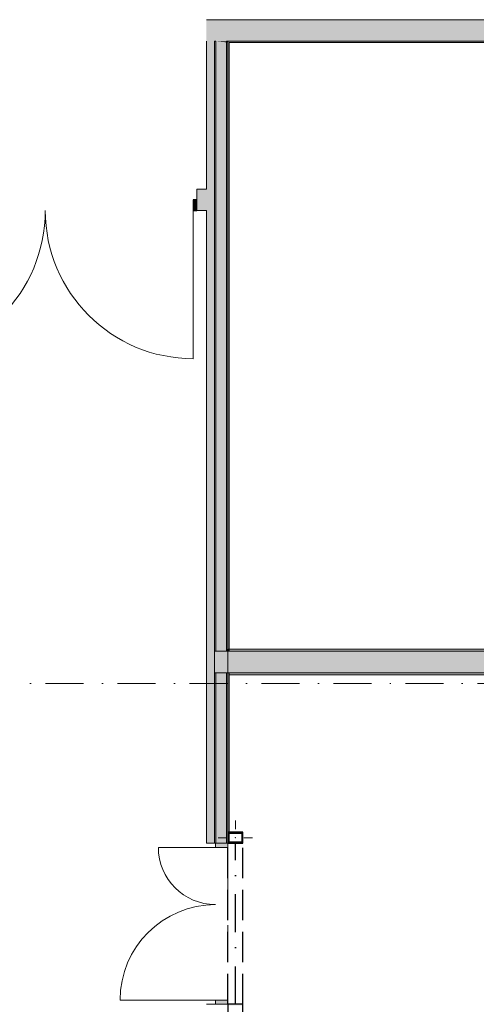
# Model space of a CAD drawing. Header units: millimetres. Extents: x -14761 to 157739, y -22400 to 107990.
# Tile 36 of 81: x 46661 to 50915, y 60015 to 69175. Entities that reach past the tile are written whole.
import ezdxf

# ---------------------------------------------------------------- set-up
doc = ezdxf.new("R2010")
doc.units = ezdxf.units.MM
doc.header["$MEASUREMENT"] = 0
for name, pattern in [('Невидимая', [391.222223, 282.222223, -109]), ('Штриховая', [564.444447, 282.222223, -282.222223]), ('Штрихпунктирная', [670.277762, 352.777767, -176.388884, 0, -141.111112])]:
    doc.linetypes.add(name, pattern=pattern)
for name, color, linetype in [('Конструктив - ГКЛ', 7, 'Continuous'), ('Конструктив - Стена сущ для Кладочного плана', 7, 'Continuous'), ('Конструктив - Стены Блок 200 нов', 7, 'Continuous'), ('Конструктив - Стены Внутр сущ.', 7, 'Continuous'), ('УЛИЦА_Стойки стропильные', 7, 'Continuous'), ('Элемент Модели - Зона', 7, 'Continuous'), ('Элемент Модели - Оси', 7, 'Continuous')]:
    doc.layers.add(name, color=color, linetype=linetype)

msp = doc.modelspace()

# ---------------------------------------------------------------- hatches: boundary and pattern name
at = {"layer": 'Конструктив - ГКЛ', "linetype": 'Continuous', "lineweight": 0, "true_color": 0x000000}
for points in [[(48487.5, 68975), (48475, 68975), (48487.5, 68973.8)], [(48487.5, 63300), (48487.5, 68973.8), (48475, 68975), (48475, 63300)], [(48487.5, 68973.8), (48587.5, 68964.2), (48587.5, 68975), (48487.5, 68975)], [(48587.5, 63300), (48587.5, 68964.2), (48487.5, 68973.8), (48487.5, 63300)], [(48587.5, 68964.2), (48600, 68963), (48600, 68975), (48587.5, 68975)], [(48605, 68963), (52085, 68963), (52085, 68975), (48605, 68975)], [(48600, 68963), (48587.5, 68964.2), (48587.5, 68963)], [(48600, 63325), (48600, 68963), (48587.5, 68963), (48587.5, 63325)], [(48612, 63325), (48612, 68963), (48600, 68963), (48600, 63325)], [(48600, 63300), (48600, 63320), (48587.5, 63320), (48587.5, 63300)], [(48612, 63300), (48612, 63320), (48600, 63320), (48600, 63300)], [(48475, 63100), (48475, 61515.2), (48487.5, 61515.2), (48487.5, 63100)], [(48487.5, 63100), (48487.5, 61515.2), (48587.5, 61515.2), (48587.5, 63100)], [(48587.5, 63100), (48587.5, 61515.2), (48600, 61515.2), (48600, 63100)], [(48600, 63100), (48600, 61615.2), (48612, 61615.2), (48612, 63100)], [(48608, 61523.2), (48612, 61523.2), (48612, 61607.2), (48608, 61607.2)]]:
    msp.add_hatch(color=18, dxfattribs=at).paths.add_polyline_path(points)
at = {"layer": 'Конструктив - Стена сущ для Кладочного плана', "linetype": 'Continuous', "lineweight": 0, "true_color": 0x000000}
msp.add_hatch(color=18, dxfattribs=at).paths.add_polyline_path([(48400, 69175), (48400, 68975), (58020, 68975), (58020, 69175)])
at = {"layer": 'Конструктив - Стены Блок 200 нов', "linetype": 'Continuous', "lineweight": 0, "true_color": 0x000000}
for points in [[(48487.5, 63100), (48487.5, 63300), (48475, 63300), (48475, 63100)], [(48587.5, 63100), (48587.5, 63300), (48487.5, 63300), (48487.5, 63100)], [(48600, 63100), (48600, 63300), (48587.5, 63300), (48587.5, 63100)], [(48612, 63100), (48612, 63300), (48600, 63300), (48600, 63100)], [(55680, 63320), (48612, 63320), (48612, 63300), (55680, 63300)], [(48612, 63300), (48612, 63100), (53700, 63100), (53700, 63300)], [(48612, 63100), (48612, 63080), (53700, 63080), (53700, 63100)]]:
    msp.add_hatch(color=18, dxfattribs=at).paths.add_polyline_path(points)
at = {"layer": 'Конструктив - Стены Внутр сущ.', "linetype": 'Continuous', "lineweight": 0, "true_color": 0x000000}
for points in [[(48400, 68975), (48400, 61515.2), (48600, 61515.2), (48600, 68975)], [(48310, 67399.5), (48400, 67399.5), (48400, 67599.5), (48310, 67599.5)], [(48310, 67499.5), (48278, 67499.5), (48278, 67399.5), (48310, 67399.5)], [(48600, 61515.2), (48485, 61515.2), (48485, 61475.2), (48600, 61475.2)], [(48485, 60015.2), (48600, 60015.2), (48600, 60055.2), (48485, 60055.2)]]:
    msp.add_hatch(color=18, dxfattribs=at).paths.add_polyline_path(points)
at = {"layer": 'УЛИЦА_Стойки стропильные', "linetype": 'Continuous', "lineweight": 0, "true_color": 0x000000}
h = msp.add_hatch(color=18, dxfattribs=at)
h.paths.add_polyline_path([(48740, 61515.2), (48740, 61615.2), (48600, 61615.2), (48600, 61515.2)])
h.paths.add_polyline_path([(48732, 61523.2), (48608, 61523.2), (48608, 61607.2), (48732, 61607.2)], flags=0)
h = msp.add_hatch(color=18, dxfattribs=at)
h.paths.add_polyline_path([(48740, 59915.2), (48740, 60015.2), (48600, 60015.2), (48600, 59915.2)])
h.paths.add_polyline_path([(48732, 59923.2), (48608, 59923.2), (48608, 60007.2), (48732, 60007.2)], flags=0)

# ---------------------------------------------------------------- linework, layer by layer
at = {"layer": 'Конструктив - ГКЛ', "color": 251, "linetype": 'Continuous', "lineweight": 20, "true_color": 0x575757}
for p, q in [((48487.5, 68973.8), (48487.5, 68975)), ((48487.5, 68973.8), (48487.5, 63300)), ((48587.5, 68964.2), (48587.5, 68975)), ((48587.5, 63325), (48587.5, 68964.2)), ((48487.5, 63300), (48475, 63300)), ((48475, 63300), (48475, 63100)), ((48487.5, 63300), (48475, 63300)), ((48587.5, 63300), (48487.5, 63300)), ((48587.5, 63300), (48487.5, 63300)), ((48587.5, 63325), (48587.5, 63320)), ((48587.5, 63300), (48587.5, 63320)), ((48600, 63300), (48587.5, 63300)), ((48600, 63300), (48587.5, 63300)), ((48612, 63300), (48600, 63300)), ((48600, 63300), (48600, 63100)), ((48612, 63300), (48600, 63300)), ((48475, 63100), (48487.5, 63100)), ((48475, 63100), (48487.5, 63100)), ((48487.5, 63100), (48587.5, 63100)), ((48487.5, 63100), (48587.5, 63100)), ((48487.5, 63100), (48487.5, 61515.2)), ((48587.5, 63100), (48600, 63100)), ((48587.5, 63100), (48600, 63100)), ((48587.5, 61515.2), (48587.5, 63100)), ((48600, 63100), (48612, 63100)), ((48600, 63100), (48612, 63100))]:
    msp.add_line(p, q, dxfattribs=at)
at = {"layer": 'Конструктив - ГКЛ', "color": 251, "linetype": 'Continuous', "lineweight": 20, "true_color": 0x575757, "flags": 128}
for points in [[(48475, 68975), (48487.5, 68975)], [(48475, 68975), (48475, 61515.2)], [(48587.5, 68975), (48600, 68975)], [(74495, 68975), (48600, 68975)], [(48600, 68963), (48600, 61615.2)], [(48600, 63325), (48600, 68963)], [(48612, 68963), (52085, 68963)], [(48612, 63325), (48612, 68963)], [(48600, 63300), (48600, 63320)], [(48612, 63300), (48612, 63320)], [(48600, 61615.2), (48600, 63100)], [(48612, 61615.2), (48612, 63100)], [(48612, 61523.2), (48612, 61607.2)], [(48475, 61515.2), (48487.5, 61515.2)], [(48587.5, 61515.2), (48600, 61515.2)]]:
    msp.add_lwpolyline(points, dxfattribs=at)
at = {"layer": 'Конструктив - Стена сущ для Кладочного плана', "color": 251, "linetype": 'Невидимая', "lineweight": 30, "true_color": 0x575757}
for p, q in [((48600, 60015.2), (48600, 61515.2)), ((48740, 61515.2), (48600, 61515.2)), ((48740, 60015.2), (48740, 61515.2)), ((48740, 60015.2), (48600, 60015.2))]:
    msp.add_line(p, q, dxfattribs=at)
at = {"layer": 'Конструктив - Стена сущ для Кладочного плана', "color": 251, "linetype": 'Штрихпунктирная', "lineweight": 30, "true_color": 0x575757}
msp.add_line((48670, 60015.2), (48670, 61515.2), dxfattribs=at)
at = {"layer": 'Конструктив - Стена сущ для Кладочного плана', "color": 251, "linetype": 'Continuous', "lineweight": 20, "true_color": 0x575757, "flags": 128}
for points in [[(58020, 69175), (48400, 69175)], [(48600, 68975), (58020, 68975)]]:
    msp.add_lwpolyline(points, dxfattribs=at)
at = {"layer": 'Конструктив - Стены Блок 200 нов', "color": 251, "linetype": 'Continuous', "lineweight": 20, "true_color": 0x575757}
for p, q in [((53700, 63300), (48612, 63300)), ((48612, 63100), (53700, 63100))]:
    msp.add_line(p, q, dxfattribs=at)
at = {"layer": 'Конструктив - Стены Блок 200 нов', "color": 251, "linetype": 'Continuous', "lineweight": 20, "true_color": 0x575757, "flags": 128}
for points in [[(55680, 63320), (48612, 63320)], [(48612, 63320), (48612, 63300)], [(48612, 63100), (48612, 63080)], [(48612, 63080), (53700, 63080)]]:
    msp.add_lwpolyline(points, dxfattribs=at)
at = {"layer": 'Конструктив - Стены Внутр сущ.', "color": 251, "linetype": 'Continuous', "lineweight": 20, "true_color": 0x575757}
for p, q in [((48310, 67599.5), (48353, 67599.5)), ((48310, 67499.5), (48310, 67599.5)), ((48310, 67499.5), (48310, 67599.5)), ((48310, 67499.5), (48310, 67599.5)), ((48310, 67599.5), (48353, 67599.5)), ((48310, 67599.5), (48353, 67599.5)), ((48310, 67399.5), (48310, 67499.5)), ((48310, 67399.5), (48310, 67499.5)), ((48310, 67399.5), (48310, 67499.5)), ((48310, 67399.5), (48353, 67399.5)), ((48310, 67399.5), (48353, 67399.5)), ((48310, 67399.5), (48353, 67399.5)), ((48485, 61515.2), (48400, 61515.2)), ((48485, 61515.2), (48400, 61515.2)), ((48600, 61515.2), (48485, 61515.2)), ((48600, 61515.2), (48485, 61515.2)), ((48600, 61515.2), (48485, 61515.2)), ((48485, 60015.2), (48400, 60015.2)), ((48485, 60015.2), (48400, 60015.2)), ((48600, 60015.2), (48485, 60015.2)), ((48600, 60015.2), (48485, 60015.2)), ((48600, 60015.2), (48485, 60015.2))]:
    msp.add_line(p, q, dxfattribs=at)
at = {"layer": 'Конструктив - Стены Внутр сущ.', "color": 251, "linetype": 'Continuous', "lineweight": 30, "true_color": 0x575757}
for p, q in [((48310, 67499.5), (48278, 67499.5)), ((48278, 67499.5), (48278, 67399.5)), ((48310, 67399.5), (48310, 67499.5)), ((48278, 67399.5), (48310, 67399.5))]:
    msp.add_line(p, q, dxfattribs=at)
at = {"layer": 'Конструктив - Стены Внутр сущ.', "color": 251, "linetype": 'Continuous', "lineweight": 15, "true_color": 0x575757}
msp.add_line((48278, 67399.5), (48278, 66021.5), dxfattribs=at)
at = {"layer": 'Конструктив - Стены Внутр сущ.', "color": 251, "linetype": 'Continuous', "lineweight": 5, "true_color": 0x575757}
for p, q in [((48485, 61475.2), (47953, 61475.2)), ((48485, 61475.2), (48485, 61515.2)), ((48485, 61515.2), (48600, 61515.2)), ((48600, 61475.2), (48485, 61475.2)), ((48600, 61515.2), (48600, 61475.2)), ((48485, 60055.2), (47597, 60055.2)), ((48485, 60015.2), (48485, 60055.2)), ((48485, 60055.2), (48600, 60055.2)), ((48600, 60015.2), (48485, 60015.2)), ((48600, 60055.2), (48600, 60015.2))]:
    msp.add_line(p, q, dxfattribs=at)
at = {"layer": 'Конструктив - Стены Внутр сущ.', "color": 251, "linetype": 'Continuous', "lineweight": 20, "true_color": 0x575757, "flags": 128}
for points in [[(48400, 68975), (48400, 67599.5)], [(48600, 61615.2), (48600, 68975)], [(48400, 67599.5), (48310, 67599.5)], [(48310, 67399.5), (48400, 67399.5)], [(48400, 67399.5), (48400, 61515.2)]]:
    msp.add_lwpolyline(points, dxfattribs=at)
at = {"layer": 'Конструктив - Стены Внутр сущ.', "color": 251, "linetype": 'Continuous', "lineweight": 5, "true_color": 0x575757}
for centre, radius, start, end in [((45522, 67399.5), 1378, 270, 0), ((48278, 67399.5), 1378, 180, 270), ((48485, 61475.2), 532, 180, 270), ((48485, 60055.2), 888, 90, 180)]:
    msp.add_arc(centre, radius, start, end, dxfattribs=at)
at = {"layer": 'УЛИЦА_Стойки стропильные', "color": 251, "linetype": 'Continuous', "lineweight": 5, "true_color": 0x575757}
for p, q in [((48670, 61645.2), (48670, 61725.2)), ((48590, 61565.2), (48510, 61565.2)), ((48750, 61565.2), (48830, 61565.2)), ((48670, 61485.2), (48670, 61405.2)), ((48670, 60045.2), (48670, 60125.2))]:
    msp.add_line(p, q, dxfattribs=at)
at = {"layer": 'УЛИЦА_Стойки стропильные', "color": 251, "linetype": 'Continuous', "lineweight": 30, "true_color": 0x575757, "flags": 128}
for points in [[(48740, 61515.2), (48740, 61615.2), (48600, 61615.2), (48600, 61515.2)], [(48732, 61523.2), (48608, 61523.2), (48608, 61607.2), (48732, 61607.2)], [(48740, 59915.2), (48740, 60015.2), (48600, 60015.2), (48600, 59915.2)]]:
    msp.add_lwpolyline(points, close=True, dxfattribs=at)
at = {"layer": 'УЛИЦА_Стойки стропильные', "color": 251, "linetype": 'Continuous', "lineweight": 5, "true_color": 0x575757}
msp.add_point((48670, 61565.2), dxfattribs=at)
at = {"layer": 'Элемент Модели - Зона', "color": 7, "linetype": 'Штриховая', "lineweight": 15, "flags": 128}
for points in [[(48600, 68975), (48600, 63320), (54000, 63320), (55700, 63320), (55700, 66100), (53800, 66100), (52090, 66100), (52090, 67410), (52090, 68975)], [(48600, 52600), (58000, 52600), (58000, 63080), (53700, 63080), (48600, 63080)]]:
    msp.add_lwpolyline(points, close=True, dxfattribs=at)
at = {"layer": 'Элемент Модели - Оси', "color": 7, "linetype": 'Штрихпунктирная', "lineweight": 15}
msp.add_line((-12760.6, 63000), (155650, 63000), dxfattribs=at)

doc.saveas('drawing.dxf')
